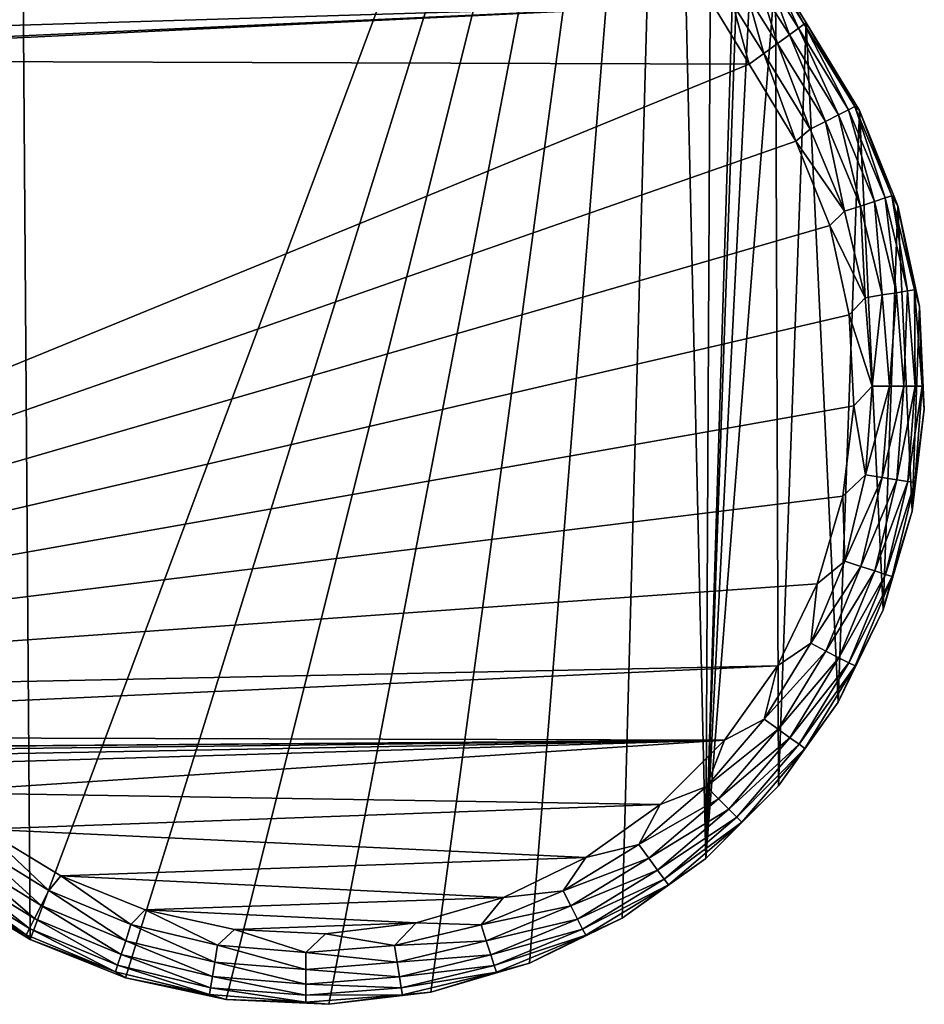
# Model space of a CAD drawing. Header units: metres. Extents: x -86 to 86, y -57 to 57.
# Tile 142 of 256: x 44 to 57, y -57 to -43. Entities that reach past the tile are written whole.
import ezdxf

# ---------------------------------------------------------------- set-up
doc = ezdxf.new("R2010")
doc.units = ezdxf.units.M
doc.layers.add('solid_125286', color=7, linetype='CONTINUOUS')

msp = doc.modelspace()

# ---------------------------------------------------------------- linework, layer by layer
at = {"layer": 'solid_125286'}
for points in [[(43.964466, -22.46842, -2), (44.211155, -55.948997, -2), (42.967983, -55.192783, -2)], [(43.964466, -22.46842, -2), (53.242641, -31.746595, -2), (44.211155, -55.948997, -2)], [(53.242641, -31.746595, -2), (45.562592, -56.488838, -2), (44.211155, -55.948997, -2)], [(53.242641, -31.746595, -2), (46.984493, -56.797123, -2), (45.562592, -56.488838, -2)], [(53.242641, -31.746595, -2), (48.438271, -56.865574, -2), (46.984493, -56.797123, -2)], [(53.242641, -31.746595, -2), (49.882717, -56.692173, -2), (48.438271, -56.865574, -2)], [(53.242641, -31.746595, -2), (51.279083, -56.281643, -2), (49.882717, -56.692173, -2)], [(53.242641, -31.746595, -2), (52.587448, -55.645668, -2), (51.279083, -56.281643, -2)], [(53.242641, -31.746595, -2), (53.772949, -54.801235, -2), (52.587448, -55.645668, -2)], [(53.884727, -32.505108, -2), (53.772949, -54.801235, -2), (53.242641, -31.746595, -2)], [(53.884727, -32.505108, -2), (54.237717, -39.821411, -2), (53.772949, -54.801235, -2)], [(54.273983, -40.657257, -2), (53.772949, -54.801235, -2), (54.237717, -39.821411, -2)], [(54.449158, -41.475346, -2), (53.772949, -54.801235, -2), (54.273983, -40.657257, -2)], [(54.75843, -42.253109, -2), (53.772949, -54.801235, -2), (54.449158, -41.475346, -2)], [(54.75843, -42.253109, -2), (54.801559, -53.772568, -2), (53.772949, -54.801235, -2)], [(54.694443, -42.421993, 9.500097), (55.084404, -43.046963, 9.500227), (54.782852, -42.375271, 9.258675)], [(54.758301, -42.252903, 9), (55.165245, -42.988049, 9.258819), (55.192783, -42.967983, 9)], [(54.75843, -42.253109, -2), (54.758301, -42.252903, 9), (55.192783, -42.967983, 9)], [(54.782852, -42.375271, 9.258675), (55.165245, -42.988049, 9.258819), (54.758301, -42.252903, 9)], [(54.75843, -42.253109, -2), (55.192783, -42.967983, 9), (55.192871, -42.968102, -2)], [(54.75843, -42.253109, -2), (55.192871, -42.968102, -2), (54.801559, -53.772568, -2)], [(54.782852, -42.375271, 9.258675), (55.084404, -43.046963, 9.500227), (55.165245, -42.988049, 9.258819)], [(54.553753, -42.496342, 9.707371), (54.370388, -42.593243, 9.866343), (54.788151, -43.262859, 9.866418)], [(54.694443, -42.421993, 9.500097), (54.553753, -42.496342, 9.707371), (54.95578, -43.140701, 9.707477)], [(54.553753, -42.496342, 9.707371), (54.788151, -43.262859, 9.866418), (54.95578, -43.140701, 9.707477)], [(54.694443, -42.421993, 9.500097), (54.95578, -43.140701, 9.707477), (55.084404, -43.046963, 9.500227)], [(54.370388, -42.593243, 9.866343), (54.156872, -42.706078, 9.966158), (54.592968, -43.405098, 9.966196)], [(54.370388, -42.593243, 9.866343), (54.592968, -43.405098, 9.966196), (54.788151, -43.262859, 9.866418)], [(37.5, -43.5, 10), (54.384724, -43.557079, 10), (53.86721, -42.706646, 10)], [(38.532448, -43.410397, 10), (37.5, -43.5, 10), (53.86721, -42.706646, 10)], [(39.545441, -43.140511, 10), (38.532448, -43.410397, 10), (53.86721, -42.706646, 10)], [(40.49678, -42.698009, 10), (39.545441, -43.140511, 10), (53.86721, -42.706646, 10)], [(54.156872, -42.706078, 9.966158), (53.86721, -42.706646, 10), (54.384724, -43.557079, 10)], [(54.156872, -42.706078, 9.966158), (54.384724, -43.557079, 10), (54.592968, -43.405098, 9.966196)], [(54.801559, -53.772568, -2), (55.192871, -42.968102, -2), (55.645924, -52.587021, -2)], [(55.084404, -43.046963, 9.500227), (54.95578, -43.140701, 9.707477), (55.651428, -44.272354, 9.707436)], [(55.793137, -44.199921, 9.500176), (55.165245, -42.988049, 9.258819), (55.084404, -43.046963, 9.500227)], [(55.793137, -44.199921, 9.500176), (55.084404, -43.046963, 9.500227), (55.651428, -44.272354, 9.707436)], [(55.165245, -42.988049, 9.258819), (55.882195, -44.1544, 9.258763), (55.192783, -42.967983, 9)], [(55.793137, -44.199921, 9.500176), (55.882195, -44.1544, 9.258763), (55.165245, -42.988049, 9.258819)], [(55.949024, -44.211132, 9), (55.192871, -42.968102, -2), (55.192783, -42.967983, 9)], [(55.882195, -44.1544, 9.258763), (55.949024, -44.211132, 9), (55.192783, -42.967983, 9)], [(55.645924, -52.587021, -2), (55.192871, -42.968102, -2), (55.948978, -44.211113, -2)], [(55.949024, -44.211132, 9), (55.948978, -44.211113, -2), (55.192871, -42.968102, -2)], [(54.95578, -43.140701, 9.707477), (54.788151, -43.262859, 9.866418), (55.466751, -44.366753, 9.866388)], [(55.651428, -44.272354, 9.707436), (54.95578, -43.140701, 9.707477), (55.466751, -44.366753, 9.866388)], [(54.788151, -43.262859, 9.866418), (54.592968, -43.405098, 9.966196), (55.251705, -44.476669, 9.966182)], [(55.466751, -44.366753, 9.866388), (54.788151, -43.262859, 9.866418), (55.251705, -44.476669, 9.966182)], [(54.592968, -43.405098, 9.966196), (54.384724, -43.557079, 10), (55.047531, -44.644482, 10)], [(55.251705, -44.476669, 9.966182), (54.592968, -43.405098, 9.966196), (55.047531, -44.644482, 10)], [(37.5, -43.5, 10), (32.453701, -52.535534, 10), (54.384724, -43.557079, 10)], [(32.453701, -52.535534, 10), (55.047531, -44.644482, 10), (54.384724, -43.557079, 10)], [(56.312584, -45.449642, 9.500126), (55.882195, -44.1544, 9.258763), (55.793137, -44.199921, 9.500176)], [(55.882195, -44.1544, 9.258763), (56.407658, -45.418633, 9.258707), (55.949024, -44.211132, 9)], [(56.312584, -45.449642, 9.500126), (56.407658, -45.418633, 9.258707), (55.882195, -44.1544, 9.258763)], [(55.651428, -44.272354, 9.707436), (55.466751, -44.366753, 9.866388), (55.964119, -45.563297, 9.86636)], [(55.645924, -52.587021, -2), (55.948978, -44.211113, -2), (56.281818, -51.278625, -2)], [(55.793137, -44.199921, 9.500176), (55.651428, -44.272354, 9.707436), (56.161293, -45.498989, 9.707395)], [(56.161293, -45.498989, 9.707395), (55.651428, -44.272354, 9.707436), (55.964119, -45.563297, 9.86636)], [(56.312584, -45.449642, 9.500126), (55.793137, -44.199921, 9.500176), (56.161293, -45.498989, 9.707395)], [(56.281818, -51.278625, -2), (55.948978, -44.211113, -2), (56.488777, -45.562389, -2)], [(56.488789, -45.562416, 9), (56.488777, -45.562389, -2), (55.948978, -44.211113, -2)], [(55.949024, -44.211132, 9), (56.488789, -45.562416, 9), (55.948978, -44.211113, -2)], [(56.407658, -45.418633, 9.258707), (56.488789, -45.562416, 9), (55.949024, -44.211132, 9)], [(55.466751, -44.366753, 9.866388), (55.251705, -44.476669, 9.966182), (55.73452, -45.638184, 9.966166)], [(55.964119, -45.563297, 9.86636), (55.466751, -44.366753, 9.866388), (55.73452, -45.638184, 9.966166)], [(55.73452, -45.638184, 9.966166), (55.251705, -44.476669, 9.966182), (55.047531, -44.644482, 10)], [(32.453701, -52.535534, 10), (55.528103, -45.840694, 10), (55.047531, -44.644482, 10)], [(55.73452, -45.638184, 9.966166), (55.047531, -44.644482, 10), (55.528103, -45.840694, 10)], [(56.629925, -46.765293, 9.500075), (56.407658, -45.418633, 9.258707), (56.312584, -45.449642, 9.500126)], [(56.407658, -45.418633, 9.258707), (56.728668, -46.749554, 9.258651), (56.488789, -45.562416, 9)], [(56.629925, -46.765293, 9.500075), (56.728668, -46.749554, 9.258651), (56.407658, -45.418633, 9.258707)], [(55.964119, -45.563297, 9.86636), (55.73452, -45.638184, 9.966166), (56.029495, -46.860981, 9.966151)], [(56.161293, -45.498989, 9.707395), (55.964119, -45.563297, 9.86636), (56.267979, -46.822975, 9.866331)], [(56.267979, -46.822975, 9.866331), (55.964119, -45.563297, 9.86636), (56.029495, -46.860981, 9.966151)], [(56.312584, -45.449642, 9.500126), (56.161293, -45.498989, 9.707395), (56.472786, -46.790337, 9.707354)], [(56.472786, -46.790337, 9.707354), (56.161293, -45.498989, 9.707395), (56.267979, -46.822975, 9.866331)], [(56.281818, -51.278625, -2), (56.488777, -45.562389, -2), (56.692268, -49.882244, -2)], [(56.629925, -46.765293, 9.500075), (56.312584, -45.449642, 9.500126), (56.472786, -46.790337, 9.707354)], [(56.692268, -49.882244, -2), (56.488777, -45.562389, -2), (56.797077, -46.984138, -2)], [(56.488789, -45.562416, 9), (56.797077, -46.984138, -2), (56.488777, -45.562389, -2)], [(56.488789, -45.562416, 9), (56.797153, -46.98447, 9), (56.797077, -46.984138, -2)], [(56.728668, -46.749554, 9.258651), (56.797153, -46.98447, 9), (56.488789, -45.562416, 9)], [(56.029495, -46.860981, 9.966151), (55.73452, -45.638184, 9.966166), (55.528103, -45.840694, 10)], [(32.453701, -52.535534, 10), (55.804153, -47.103165, 10), (55.528103, -45.840694, 10)], [(56.029495, -46.860981, 9.966151), (55.528103, -45.840694, 10), (55.804153, -47.103165, 10)], [(56.267979, -46.822975, 9.866331), (56.029495, -46.860981, 9.966151), (56.129349, -48.114895, 9.966136)], [(56.370838, -48.1147, 9.866302), (56.267979, -46.822975, 9.866331), (56.129349, -48.114895, 9.966136)], [(56.472786, -46.790337, 9.707354), (56.267979, -46.822975, 9.866331), (56.370838, -48.1147, 9.866302)], [(56.57822, -48.114536, 9.707313), (56.472786, -46.790337, 9.707354), (56.370838, -48.1147, 9.866302)], [(56.629925, -46.765293, 9.500075), (56.472786, -46.790337, 9.707354), (56.57822, -48.114536, 9.707313)], [(56.737328, -48.114407, 9.500025), (56.629925, -46.765293, 9.500075), (56.57822, -48.114536, 9.707313)], [(56.737328, -48.114407, 9.500025), (56.728668, -46.749554, 9.258651), (56.629925, -46.765293, 9.500075)], [(56.728668, -46.749554, 9.258651), (56.837303, -48.114326, 9.258595), (56.797153, -46.98447, 9)], [(56.737328, -48.114407, 9.500025), (56.837303, -48.114326, 9.258595), (56.728668, -46.749554, 9.258651)], [(56.129349, -48.114895, 9.966136), (56.029495, -46.860981, 9.966151), (55.804153, -47.103165, 10)], [(32.453701, -52.535534, 10), (55.866577, -48.391716, 10), (55.804153, -47.103165, 10)], [(56.129349, -48.114895, 9.966136), (55.804153, -47.103165, 10), (55.866577, -48.391716, 10)], [(56.692268, -49.882244, -2), (56.797077, -46.984138, -2), (56.865589, -48.437805, -2)], [(56.797153, -46.98447, 9), (56.865589, -48.437805, -2), (56.797077, -46.984138, -2)], [(56.797153, -46.98447, 9), (56.865589, -48.437954, 9), (56.865589, -48.437805, -2)], [(56.837303, -48.114326, 9.258595), (56.865589, -48.437954, 9), (56.797153, -46.98447, 9)], [(56.03162, -49.368984, 9.966122), (56.129349, -48.114895, 9.966136), (55.866577, -48.391716, 10)], [(56.370838, -48.1147, 9.866302), (56.129349, -48.114895, 9.966136), (56.03162, -49.368984, 9.966122)], [(56.270153, -49.406609, 9.866273), (56.370838, -48.1147, 9.866302), (56.03162, -49.368984, 9.966122)], [(56.57822, -48.114536, 9.707313), (56.370838, -48.1147, 9.866302), (56.270153, -49.406609, 9.866273)], [(56.474991, -49.438915, 9.707272), (56.57822, -48.114536, 9.707313), (56.270153, -49.406609, 9.866273)], [(56.737328, -48.114407, 9.500025), (56.57822, -48.114536, 9.707313), (56.474991, -49.438915, 9.707272)], [(56.632145, -49.463703, 9.499975), (56.737328, -48.114407, 9.500025), (56.474991, -49.438915, 9.707272)], [(56.632145, -49.463703, 9.499975), (56.730885, -49.479279, 9.258538), (56.837303, -48.114326, 9.258595)], [(56.632145, -49.463703, 9.499975), (56.837303, -48.114326, 9.258595), (56.737328, -48.114407, 9.500025)], [(56.837303, -48.114326, 9.258595), (56.730885, -49.479279, 9.258538), (56.865589, -48.437954, 9)], [(32.453701, -52.535534, 10), (55.71423, -49.673691, 10), (55.866577, -48.391716, 10)], [(56.03162, -49.368984, 9.966122), (55.866577, -48.391716, 10), (55.71423, -49.673691, 10)], [(56.865589, -48.437954, 9), (56.692204, -49.882702, 9), (56.692268, -49.882244, -2)], [(56.730885, -49.479279, 9.258538), (56.692204, -49.882702, 9), (56.865589, -48.437954, 9)], [(56.865589, -48.437954, 9), (56.692268, -49.882244, -2), (56.865589, -48.437805, -2)], [(55.738708, -50.592308, 9.966106), (56.03162, -49.368984, 9.966122), (55.71423, -49.673691, 10)], [(56.270153, -49.406609, 9.866273), (56.03162, -49.368984, 9.966122), (55.738708, -50.592308, 9.966106)], [(55.968403, -50.666817, 9.866243), (56.270153, -49.406609, 9.866273), (55.738708, -50.592308, 9.966106)], [(56.474991, -49.438915, 9.707272), (56.270153, -49.406609, 9.866273), (55.968403, -50.666817, 9.866243)], [(56.165646, -50.730801, 9.707231), (56.474991, -49.438915, 9.707272), (55.968403, -50.666817, 9.866243)], [(56.632145, -49.463703, 9.499975), (56.474991, -49.438915, 9.707272), (56.165646, -50.730801, 9.707231)], [(56.316971, -50.779888, 9.499925), (56.632145, -49.463703, 9.499975), (56.165646, -50.730801, 9.707231)], [(56.316971, -50.779888, 9.499925), (56.730885, -49.479279, 9.258538), (56.632145, -49.463703, 9.499975)], [(56.316971, -50.779888, 9.499925), (56.412041, -50.810726, 9.258482), (56.730885, -49.479279, 9.258538)], [(56.730885, -49.479279, 9.258538), (56.412041, -50.810726, 9.258482), (56.692204, -49.882702, 9)], [(32.453701, -52.535534, 10), (55.351196, -50.912617, 10), (55.71423, -49.673691, 10)], [(55.738708, -50.592308, 9.966106), (55.71423, -49.673691, 10), (55.351196, -50.912617, 10)], [(56.692204, -49.882702, 9), (56.281792, -51.278721, 9), (56.281818, -51.278625, -2)], [(56.412041, -50.810726, 9.258482), (56.281792, -51.278721, 9), (56.692204, -49.882702, 9)], [(56.692204, -49.882702, 9), (56.281818, -51.278625, -2), (56.692268, -49.882244, -2)], [(55.257847, -51.754677, 9.966091), (55.738708, -50.592308, 9.966106), (55.351196, -50.912617, 10)], [(55.968403, -50.666817, 9.866243), (55.738708, -50.592308, 9.966106), (55.257847, -51.754677, 9.966091)], [(55.473034, -51.864235, 9.866215), (55.968403, -50.666817, 9.866243), (55.257847, -51.754677, 9.966091)], [(56.165646, -50.730801, 9.707231), (55.968403, -50.666817, 9.866243), (55.473034, -51.864235, 9.866215)], [(55.657818, -51.958309, 9.707189), (56.165646, -50.730801, 9.707231), (55.473034, -51.864235, 9.866215)], [(56.316971, -50.779888, 9.499925), (56.165646, -50.730801, 9.707231), (55.657818, -51.958309, 9.707189)], [(55.799576, -52.030483, 9.499874), (56.316971, -50.779888, 9.499925), (55.657818, -51.958309, 9.707189)], [(55.799576, -52.030483, 9.499874), (56.412041, -50.810726, 9.258482), (56.316971, -50.779888, 9.499925)], [(55.799576, -52.030483, 9.499874), (55.88863, -52.075825, 9.258426), (56.412041, -50.810726, 9.258482)], [(56.412041, -50.810726, 9.258482), (55.88863, -52.075825, 9.258426), (56.281792, -51.278721, 9)], [(32.453701, -52.535534, 10), (54.787449, -52.07412, 10), (55.351196, -50.912617, 10)], [(55.257847, -51.754677, 9.966091), (55.351196, -50.912617, 10), (54.787449, -52.07412, 10)], [(56.281792, -51.278721, 9), (55.645706, -52.587425, 9), (55.645924, -52.587021, -2)], [(55.88863, -52.075825, 9.258426), (55.645706, -52.587425, 9), (56.281792, -51.278721, 9)], [(56.281792, -51.278721, 9), (55.645924, -52.587021, -2), (56.281818, -51.278625, -2)], [(54.600891, -52.827415, 9.966076), (55.257847, -51.754677, 9.966091), (54.787449, -52.07412, 10)], [(55.473034, -51.864235, 9.866215), (55.257847, -51.754677, 9.966091), (54.600891, -52.827415, 9.966076)], [(54.796265, -52.969315, 9.866185), (55.473034, -51.864235, 9.866215), (54.600891, -52.827415, 9.966076)], [(55.657818, -51.958309, 9.707189), (55.473034, -51.864235, 9.866215), (54.796265, -52.969315, 9.866185)], [(54.964027, -53.09116, 9.707148), (55.657818, -51.958309, 9.707189), (54.796265, -52.969315, 9.866185)], [(55.799576, -52.030483, 9.499874), (55.657818, -51.958309, 9.707189), (54.964027, -53.09116, 9.707148)], [(32.453701, -52.535534, 10), (33.079483, -53.066013, 10), (54.787449, -52.07412, 10)], [(33.079483, -53.066013, 10), (54.038631, -53.126087, 10), (54.787449, -52.07412, 10)], [(54.600891, -52.827415, 9.966076), (54.787449, -52.07412, 10), (54.038631, -53.126087, 10)], [(55.092728, -53.184635, 9.499824), (55.799576, -52.030483, 9.499874), (54.964027, -53.09116, 9.707148)], [(55.092728, -53.184635, 9.499824), (55.88863, -52.075825, 9.258426), (55.799576, -52.030483, 9.499874)], [(55.092728, -53.184635, 9.499824), (55.173573, -53.243351, 9.258369), (55.88863, -52.075825, 9.258426)], [(55.88863, -52.075825, 9.258426), (55.173573, -53.243351, 9.258369), (55.645706, -52.587425, 9)], [(55.645706, -52.587425, 9), (54.801533, -53.772625, 9), (54.801559, -53.772568, -2)], [(55.173573, -53.243351, 9.258369), (54.801533, -53.772625, 9), (55.645706, -52.587425, 9)], [(55.645706, -52.587425, 9), (54.801559, -53.772568, -2), (55.645924, -52.587021, -2)], [(53.784054, -53.784054, 9.966062), (54.600891, -52.827415, 9.966076), (54.038631, -53.126087, 10)], [(54.796265, -52.969315, 9.866185), (54.600891, -52.827415, 9.966076), (53.784054, -53.784054, 9.966062)], [(53.954792, -53.954792, 9.866157), (54.796265, -52.969315, 9.866185), (53.784054, -53.784054, 9.966062)], [(54.964027, -53.09116, 9.707148), (54.796265, -52.969315, 9.866185), (53.954792, -53.954792, 9.866157)], [(33.079483, -53.066013, 10), (39.774166, -53.238827, 10), (54.038631, -53.126087, 10)], [(54.101398, -54.101398, 9.707107), (54.964027, -53.09116, 9.707148), (53.954792, -53.954792, 9.866157)], [(55.092728, -53.184635, 9.499824), (54.964027, -53.09116, 9.707148), (54.101398, -54.101398, 9.707107)], [(39.774166, -53.238827, 10), (40.279381, -53.239147, 10), (54.038631, -53.126087, 10)], [(40.279381, -53.239147, 10), (40.783924, -53.28204, 10), (54.038631, -53.126087, 10)], [(40.783924, -53.28204, 10), (41.283031, -53.367428, 10), (54.038631, -53.126087, 10)], [(41.283031, -53.367428, 10), (41.772079, -53.49419, 10), (54.038631, -53.126087, 10)], [(41.772079, -53.49419, 10), (42.706512, -53.867146, 10), (54.038631, -53.126087, 10)], [(42.706512, -53.867146, 10), (53.125984, -54.038719, 10), (54.038631, -53.126087, 10)], [(53.784054, -53.784054, 9.966062), (54.038631, -53.126087, 10), (53.125984, -54.038719, 10)], [(54.213863, -54.213863, 9.499773), (55.092728, -53.184635, 9.499824), (54.101398, -54.101398, 9.707107)], [(54.213863, -54.213863, 9.499773), (55.173573, -53.243351, 9.258369), (55.092728, -53.184635, 9.499824)], [(54.213863, -54.213863, 9.499773), (54.284508, -54.284508, 9.258313), (55.173573, -53.243351, 9.258369)], [(55.173573, -53.243351, 9.258369), (54.284508, -54.284508, 9.258313), (54.801533, -53.772625, 9)], [(52.82748, -54.600983, 9.966046), (53.784054, -53.784054, 9.966062), (53.125984, -54.038719, 10)], [(53.954792, -53.954792, 9.866157), (53.784054, -53.784054, 9.966062), (52.82748, -54.600983, 9.966046)], [(54.801533, -53.772625, 9), (53.772621, -54.801537, 9), (53.772949, -54.801235, -2)], [(54.284508, -54.284508, 9.258313), (53.772621, -54.801537, 9), (54.801533, -53.772625, 9)], [(54.801533, -53.772625, 9), (53.772949, -54.801235, -2), (54.801559, -53.772568, -2)], [(42.706512, -53.867146, 10), (43.556934, -54.384617, 10), (53.125984, -54.038719, 10)], [(43.556934, -54.384617, 10), (52.074001, -54.787518, 10), (53.125984, -54.038719, 10)], [(52.82748, -54.600983, 9.966046), (53.125984, -54.038719, 10), (52.074001, -54.787518, 10)], [(52.969376, -54.796345, 9.866127), (53.954792, -53.954792, 9.866157), (52.82748, -54.600983, 9.966046)], [(54.101398, -54.101398, 9.707107), (53.954792, -53.954792, 9.866157), (52.969376, -54.796345, 9.866127)], [(53.091209, -54.964096, 9.707066), (54.101398, -54.101398, 9.707107), (52.969376, -54.796345, 9.866127)], [(54.213863, -54.213863, 9.499773), (54.101398, -54.101398, 9.707107), (53.091209, -54.964096, 9.707066)], [(53.184669, -55.092773, 9.499722), (54.213863, -54.213863, 9.499773), (53.091209, -54.964096, 9.707066)], [(53.184669, -55.092773, 9.499722), (54.284508, -54.284508, 9.258313), (54.213863, -54.213863, 9.499773)], [(53.184669, -55.092773, 9.499722), (53.24337, -55.173595, 9.258257), (54.284508, -54.284508, 9.258313)], [(54.284508, -54.284508, 9.258313), (53.24337, -55.173595, 9.258257), (53.772621, -54.801537, 9)], [(44.476261, -55.252506, 9.96594), (43.556934, -54.384617, 10), (43.404503, -54.593784, 9.965926)], [(43.556934, -54.384617, 10), (44.644348, -55.047466, 10), (52.074001, -54.787518, 10)], [(44.476261, -55.252506, 9.96594), (44.644348, -55.047466, 10), (43.556934, -54.384617, 10)], [(44.366386, -55.467468, 9.865924), (43.404503, -54.593784, 9.965926), (43.262325, -54.788883, 9.865894)], [(44.366386, -55.467468, 9.865924), (44.476261, -55.252506, 9.96594), (43.404503, -54.593784, 9.965926)], [(51.75478, -55.258045, 9.966031), (52.82748, -54.600983, 9.966046), (52.074001, -54.787518, 10)], [(52.969376, -54.796345, 9.866127), (52.82748, -54.600983, 9.966046), (51.75478, -55.258045, 9.966031)], [(44.272053, -55.652016, 9.706778), (43.262325, -54.788883, 9.865894), (43.140263, -54.956375, 9.706737)], [(44.272053, -55.652016, 9.706778), (44.366386, -55.467468, 9.865924), (43.262325, -54.788883, 9.865894)], [(44.644348, -55.047466, 10), (50.912491, -55.351246, 10), (52.074001, -54.787518, 10)], [(51.75478, -55.258045, 9.966031), (52.074001, -54.787518, 10), (50.912491, -55.351246, 10)], [(51.864326, -55.473213, 9.866098), (52.969376, -54.796345, 9.866127), (51.75478, -55.258045, 9.966031)], [(53.091209, -54.964096, 9.707066), (52.969376, -54.796345, 9.866127), (51.864326, -55.473213, 9.866098)], [(53.772621, -54.801537, 9), (52.587425, -55.645706, 9), (52.587448, -55.645668, -2)], [(53.24337, -55.173595, 9.258257), (52.587425, -55.645706, 9), (53.772621, -54.801537, 9)], [(53.772621, -54.801537, 9), (52.587448, -55.645668, -2), (53.772949, -54.801235, -2)], [(44.199711, -55.793552, 9.49937), (43.140263, -54.956375, 9.706737), (43.046654, -55.084827, 9.49932)], [(44.199711, -55.793552, 9.49937), (44.272053, -55.652016, 9.706778), (43.140263, -54.956375, 9.706737)], [(44.476261, -55.252506, 9.96594), (45.637939, -55.735268, 9.965956), (44.644348, -55.047466, 10)], [(44.644348, -55.047466, 10), (45.840549, -55.528057, 10), (50.912491, -55.351246, 10)], [(45.637939, -55.735268, 9.965956), (45.840549, -55.528057, 10), (44.644348, -55.047466, 10)], [(51.958385, -55.657963, 9.707025), (53.091209, -54.964096, 9.707066), (51.864326, -55.473213, 9.866098)], [(53.184669, -55.092773, 9.499722), (53.091209, -54.964096, 9.707066), (51.958385, -55.657963, 9.707025)], [(44.211132, -55.949024, 9), (42.987892, -55.165466, 9.257808), (42.967983, -55.192783, 9)], [(44.211155, -55.948997, -2), (42.967983, -55.192783, 9), (42.967983, -55.192783, -2)], [(44.211132, -55.949024, 9), (42.967983, -55.192783, 9), (44.211155, -55.948997, -2)], [(44.154289, -55.882408, 9.257864), (43.046654, -55.084827, 9.49932), (42.987892, -55.165466, 9.257808)], [(44.154289, -55.882408, 9.257864), (42.987892, -55.165466, 9.257808), (44.211132, -55.949024, 9)], [(44.199711, -55.793552, 9.49937), (43.046654, -55.084827, 9.49932), (44.154289, -55.882408, 9.257864)], [(52.030537, -55.799679, 9.499673), (53.184669, -55.092773, 9.499722), (51.958385, -55.657963, 9.707025)], [(52.030537, -55.799679, 9.499673), (53.24337, -55.173595, 9.258257), (53.184669, -55.092773, 9.499722)], [(52.030537, -55.799679, 9.499673), (52.075851, -55.888683, 9.258201), (53.24337, -55.173595, 9.258257)], [(53.24337, -55.173595, 9.258257), (52.075851, -55.888683, 9.258201), (52.587425, -55.645706, 9)], [(44.366386, -55.467468, 9.865924), (45.56308, -55.964787, 9.865952), (44.476261, -55.252506, 9.96594)], [(45.56308, -55.964787, 9.865952), (45.637939, -55.735268, 9.965956), (44.476261, -55.252506, 9.96594)], [(50.592411, -55.739029, 9.966016), (51.75478, -55.258045, 9.966031), (50.912491, -55.351246, 10)], [(51.864326, -55.473213, 9.866098), (51.75478, -55.258045, 9.966031), (50.592411, -55.739029, 9.966016)], [(44.272053, -55.652016, 9.706778), (45.49881, -56.161839, 9.706819), (44.366386, -55.467468, 9.865924)], [(45.49881, -56.161839, 9.706819), (45.56308, -55.964787, 9.865952), (44.366386, -55.467468, 9.865924)], [(45.840549, -55.528057, 10), (49.673557, -55.714256, 10), (50.912491, -55.351246, 10)], [(50.592411, -55.739029, 9.966016), (50.912491, -55.351246, 10), (49.673557, -55.714256, 10)], [(50.666908, -55.968693, 9.866069), (51.864326, -55.473213, 9.866098), (50.592411, -55.739029, 9.966016)], [(51.958385, -55.657963, 9.707025), (51.864326, -55.473213, 9.866098), (50.666908, -55.968693, 9.866069)], [(45.637939, -55.735268, 9.965956), (46.860878, -56.030163, 9.965971), (45.840549, -55.528057, 10)], [(45.840549, -55.528057, 10), (47.103035, -55.804134, 10), (49.673557, -55.714256, 10)], [(46.860878, -56.030163, 9.965971), (47.103035, -55.804134, 10), (45.840549, -55.528057, 10)], [(44.199711, -55.793552, 9.49937), (45.449516, -56.312969, 9.49942), (44.272053, -55.652016, 9.706778)], [(45.449516, -56.312969, 9.49942), (45.49881, -56.161839, 9.706819), (44.272053, -55.652016, 9.706778)], [(45.56308, -55.964787, 9.865952), (46.82288, -56.268578, 9.865982), (45.637939, -55.735268, 9.965956)], [(46.82288, -56.268578, 9.865982), (46.860878, -56.030163, 9.965971), (45.637939, -55.735268, 9.965956)], [(47.103035, -55.804134, 10), (48.391582, -55.866581, 10), (49.673557, -55.714256, 10)], [(49.369053, -56.032063, 9.966002), (49.673557, -55.714256, 10), (48.391582, -55.866581, 10)], [(49.369053, -56.032063, 9.966002), (50.592411, -55.739029, 9.966016), (49.673557, -55.714256, 10)], [(50.666908, -55.968693, 9.866069), (50.592411, -55.739029, 9.966016), (49.369053, -56.032063, 9.966002)], [(50.730877, -56.165882, 9.706984), (51.958385, -55.657963, 9.707025), (50.666908, -55.968693, 9.866069)], [(52.030537, -55.799679, 9.499673), (51.958385, -55.657963, 9.707025), (50.730877, -56.165882, 9.706984)], [(52.587425, -55.645706, 9), (51.278717, -56.281796, 9), (51.279083, -56.281643, -2)], [(52.075851, -55.888683, 9.258201), (51.278717, -56.281796, 9), (52.587425, -55.645706, 9)], [(52.587425, -55.645706, 9), (51.279083, -56.281643, -2), (52.587448, -55.645668, -2)], [(44.199711, -55.793552, 9.49937), (44.154289, -55.882408, 9.257864), (45.418568, -56.407856, 9.25792)], [(45.418568, -56.407856, 9.25792), (44.154289, -55.882408, 9.257864), (44.211132, -55.949024, 9)], [(44.199711, -55.793552, 9.49937), (45.418568, -56.407856, 9.25792), (45.449516, -56.312969, 9.49942)], [(46.860878, -56.030163, 9.965971), (48.114895, -56.129913, 9.965986), (47.103035, -55.804134, 10)], [(48.114895, -56.129913, 9.965986), (48.391582, -55.866581, 10), (47.103035, -55.804134, 10)], [(48.114895, -56.129913, 9.965986), (49.369053, -56.032063, 9.966002), (48.391582, -55.866581, 10)], [(50.779942, -56.317135, 9.499622), (52.030537, -55.799679, 9.499673), (50.730877, -56.165882, 9.706984)], [(50.779942, -56.317135, 9.499622), (52.075851, -55.888683, 9.258201), (52.030537, -55.799679, 9.499673)], [(50.779942, -56.317135, 9.499622), (50.810753, -56.412125, 9.258144), (52.075851, -55.888683, 9.258201)], [(52.075851, -55.888683, 9.258201), (50.810753, -56.412125, 9.258144), (51.278717, -56.281796, 9)], [(45.562416, -56.488789, 9), (44.211132, -55.949024, 9), (44.211155, -55.948997, -2)], [(45.418568, -56.407856, 9.25792), (44.211132, -55.949024, 9), (45.562416, -56.488789, 9)], [(45.562416, -56.488789, 9), (44.211155, -55.948997, -2), (45.562592, -56.488838, -2)], [(45.49881, -56.161839, 9.706819), (46.790257, -56.47327, 9.70686), (45.56308, -55.964787, 9.865952)], [(46.790257, -56.47327, 9.70686), (46.82288, -56.268578, 9.865982), (45.56308, -55.964787, 9.865952)], [(46.82288, -56.268578, 9.865982), (48.1147, -56.371342, 9.866011), (46.860878, -56.030163, 9.965971)], [(48.1147, -56.371342, 9.866011), (48.114895, -56.129913, 9.965986), (46.860878, -56.030163, 9.965971)], [(49.40667, -56.27055, 9.86604), (49.369053, -56.032063, 9.966002), (48.114895, -56.129913, 9.965986)], [(49.40667, -56.27055, 9.86604), (50.666908, -55.968693, 9.866069), (49.369053, -56.032063, 9.966002)], [(50.730877, -56.165882, 9.706984), (50.666908, -55.968693, 9.866069), (49.40667, -56.27055, 9.86604)], [(45.449516, -56.312969, 9.49942), (46.765236, -56.630268, 9.499471), (45.49881, -56.161839, 9.706819)], [(46.765236, -56.630268, 9.499471), (46.790257, -56.47327, 9.70686), (45.49881, -56.161839, 9.706819)], [(48.1147, -56.371342, 9.866011), (49.40667, -56.27055, 9.86604), (48.114895, -56.129913, 9.965986)], [(49.438969, -56.475315, 9.706943), (50.730877, -56.165882, 9.706984), (49.40667, -56.27055, 9.86604)], [(50.779942, -56.317135, 9.499622), (50.730877, -56.165882, 9.706984), (49.438969, -56.475315, 9.706943)], [(45.449516, -56.312969, 9.49942), (45.418568, -56.407856, 9.25792), (46.749527, -56.728844, 9.257976)], [(45.449516, -56.312969, 9.49942), (46.749527, -56.728844, 9.257976), (46.765236, -56.630268, 9.499471)], [(46.790257, -56.47327, 9.70686), (48.114536, -56.578629, 9.706901), (46.82288, -56.268578, 9.865982)], [(48.114536, -56.578629, 9.706901), (48.1147, -56.371342, 9.866011), (46.82288, -56.268578, 9.865982)], [(49.438969, -56.475315, 9.706943), (49.40667, -56.27055, 9.86604), (48.1147, -56.371342, 9.866011)], [(49.463741, -56.632374, 9.499572), (50.779942, -56.317135, 9.499622), (49.438969, -56.475315, 9.706943)], [(49.463741, -56.632374, 9.499572), (50.810753, -56.412125, 9.258144), (50.779942, -56.317135, 9.499622)], [(51.278717, -56.281796, 9), (49.882694, -56.692204, 9), (49.882717, -56.692173, -2)], [(50.810753, -56.412125, 9.258144), (49.882694, -56.692204, 9), (51.278717, -56.281796, 9)], [(51.278717, -56.281796, 9), (49.882717, -56.692173, -2), (51.279083, -56.281643, -2)], [(46.749527, -56.728844, 9.257976), (45.418568, -56.407856, 9.25792), (45.562416, -56.488789, 9)], [(48.114536, -56.578629, 9.706901), (49.438969, -56.475315, 9.706943), (48.1147, -56.371342, 9.866011)], [(49.463741, -56.632374, 9.499572), (49.479298, -56.731007, 9.258088), (50.810753, -56.412125, 9.258144)], [(50.810753, -56.412125, 9.258144), (49.479298, -56.731007, 9.258088), (49.882694, -56.692204, 9)], [(46.98447, -56.797153, 9), (45.562416, -56.488789, 9), (45.562592, -56.488838, -2)], [(46.749527, -56.728844, 9.257976), (45.562416, -56.488789, 9), (46.98447, -56.797153, 9)], [(46.98447, -56.797153, 9), (45.562592, -56.488838, -2), (46.984493, -56.797123, -2)], [(46.765236, -56.630268, 9.499471), (48.114407, -56.737617, 9.499521), (46.790257, -56.47327, 9.70686)], [(48.114407, -56.737617, 9.499521), (48.114536, -56.578629, 9.706901), (46.790257, -56.47327, 9.70686)], [(48.114407, -56.737617, 9.499521), (49.463741, -56.632374, 9.499572), (48.114536, -56.578629, 9.706901)], [(49.463741, -56.632374, 9.499572), (49.438969, -56.475315, 9.706943), (48.114536, -56.578629, 9.706901)], [(46.765236, -56.630268, 9.499471), (46.749527, -56.728844, 9.257976), (48.114326, -56.837456, 9.258032)], [(48.114326, -56.837456, 9.258032), (46.749527, -56.728844, 9.257976), (46.98447, -56.797153, 9)], [(46.765236, -56.630268, 9.499471), (48.114326, -56.837456, 9.258032), (48.114407, -56.737617, 9.499521)], [(49.479298, -56.731007, 9.258088), (48.114326, -56.837456, 9.258032), (48.437962, -56.865589, 9)], [(48.114407, -56.737617, 9.499521), (48.114326, -56.837456, 9.258032), (49.479298, -56.731007, 9.258088)], [(48.114407, -56.737617, 9.499521), (49.479298, -56.731007, 9.258088), (49.463741, -56.632374, 9.499572)], [(49.882694, -56.692204, 9), (48.437962, -56.865589, 9), (48.438271, -56.865574, -2)], [(49.479298, -56.731007, 9.258088), (48.437962, -56.865589, 9), (49.882694, -56.692204, 9)], [(49.882694, -56.692204, 9), (48.438271, -56.865574, -2), (49.882717, -56.692173, -2)], [(48.437962, -56.865589, 9), (46.98447, -56.797153, 9), (46.984493, -56.797123, -2)], [(48.114326, -56.837456, 9.258032), (46.98447, -56.797153, 9), (48.437962, -56.865589, 9)], [(48.437962, -56.865589, 9), (46.984493, -56.797123, -2), (48.438271, -56.865574, -2)]]:
    msp.add_3dface(points, dxfattribs=at)

doc.saveas('drawing.dxf')
